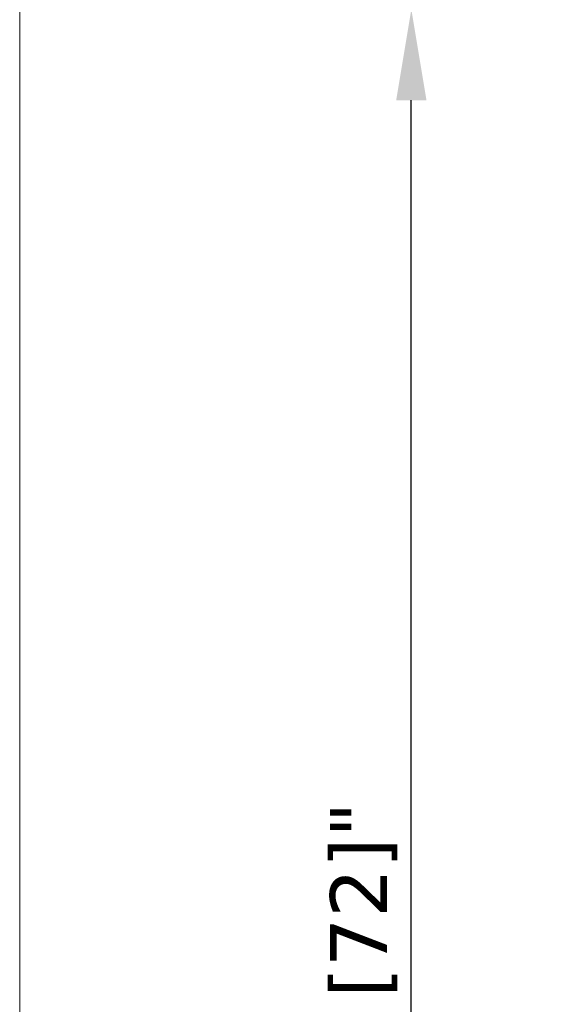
# Model space of a CAD drawing. Header units: millimetres. Extents: x -12192 to 12192, y -600 to 5895.
# Tile 74 of 122: x 400 to 866, y 3806 to 4673. Entities that reach past the tile are written whole.
import ezdxf

# ---------------------------------------------------------------- set-up
doc = ezdxf.new("R2010")
doc.units = ezdxf.units.MM
doc.header["$LTSCALE"] = 20
doc.layers.add('Bemaßung (ISO)', color=7, linetype='Continuous', lineweight=25)
doc.layers.add('Rahmen (ISO)', color=7, linetype='Continuous', lineweight=70)
doc.styles.add('Notiztext (ISO)', font='verdana.ttf')
doc.dimstyles.new('wedi USA', dxfattribs={"dimscale": 20, "dimtxt": 2.5, "dimasz": 4, "dimexe": 2, "dimexo": 0.8, "dimgap": 0.3, "dimtad": 1, "dimdec": 1, "dimrnd": 1e-08, "dimtxsty": 'Notiztext (ISO)', "dimcen": 0.09, "dimclrd": 7, "dimclre": 7, "dimclrt": 256, "dimadec": 0, "dimazin": 2, "dimtfac": 0.6, "dimtmove": 0, "dimatfit": 3, "dimfxl": 1, "dimtolj": 1, "dimlwd": -1, "dimlwe": -1, "dimarcsym": 0})

# ---------------------------------------------------------------- blocks, each defined once
blk = doc.blocks.new('*D79')
at = {"layer": 'Bemaßung (ISO)', "color": 7, "transparency": 16777216}
for p, q in [((1473.8, 4681.67), (704.27, 4681.67)), ((744.27, 2932.87), (744.27, 4601.67)), ((1473.8, 2852.87), (704.27, 2852.87))]:
    blk.add_line(p, q, dxfattribs=at)
for points in [[(730.94, 4601.67), (757.61, 4601.67), (744.27, 4681.67)], [(730.94, 2932.87), (757.61, 2932.87), (744.27, 2852.87)]]:
    blk.add_solid(points, dxfattribs=at)
at = {"layer": 'Defpoints', "color": 0, "transparency": 16777216}
for p in [(744.27, 4681.67), (1489.8, 4681.67), (1489.8, 2852.87)]:
    blk.add_point(p, dxfattribs=at)
at = {"layer": 'Bemaßung (ISO)', "transparency": 16777216, "insert": (672.86, 3550.13), "char_height": 50, "attachment_point": 1, "rotation": 90, "style": 'Notiztext (ISO)'}
blk.add_mtext('\\A1;1828,8 [72]"', dxfattribs=at)
blk = doc.blocks.new('Ränder wedi_Zeichnungsrahmen')
at = {"layer": 'Rahmen (ISO)', "color": 208, "lineweight": 18, "true_color": 0x400040}
blk.add_line((20, 291), (20, 6), dxfattribs=at)

msp = doc.modelspace()

# ---------------------------------------------------------------- block references
at = {"xscale": 20, "yscale": 20, "zscale": 20}
msp.add_blockref('Ränder wedi_Zeichnungsrahmen', (0, 0), dxfattribs=at)

# ---------------------------------------------------------------- dimensions: what is measured, and where the dimension line sits
at = {"layer": 'Bemaßung (ISO)', "color": 7}
dim = msp.add_linear_dim(base=(744.27, 4681.67), p1=(1489.8, 2852.87), p2=(1489.8, 4681.67), angle=90, text='<>"', dimstyle='wedi USA', override={"dimgap": 0.3, "dimdec": 1, "dimtol": 0, "dimlim": 0, "dimtp": 0, "dimtm": 0, "dimtdec": 2, "dimtofl": 0, "dimatfit": 1}, dxfattribs=at)
dim.commit()
dim.dimension.update_dxf_attribs({"geometry": '*D79', "text_midpoint": (744.27, 3767.27), "dimtype": 160})

doc.saveas('drawing.dxf')
